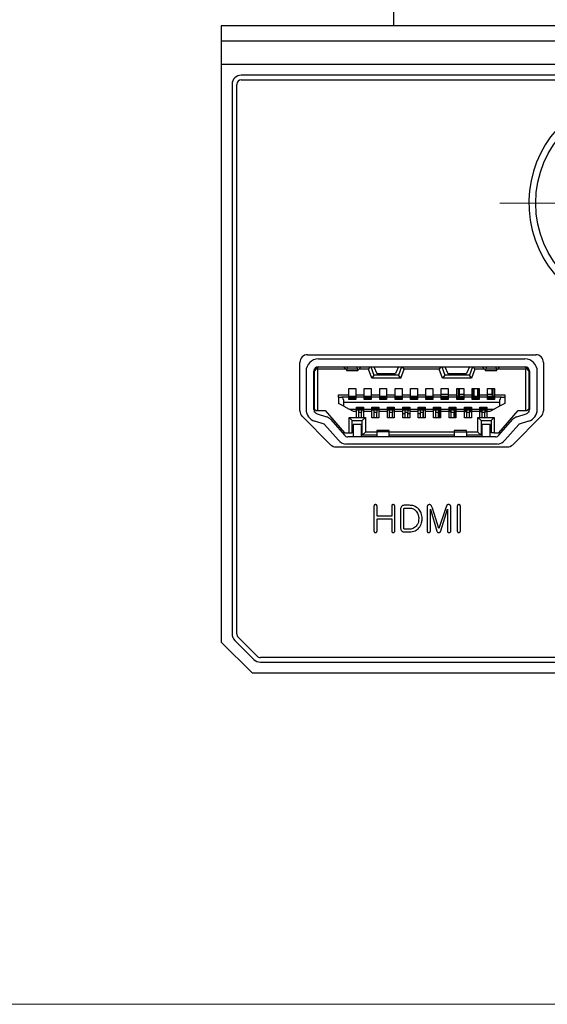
# Model space of a CAD drawing. Header units: millimetres. Extents: x 15756 to 16324, y 1603 to 1933.
# Tile 2 of 48: x 15999 to 16034, y 1603 to 1667. Entities that reach past the tile are written whole.
import ezdxf

# ---------------------------------------------------------------- set-up
doc = ezdxf.new("R2010")
doc.units = ezdxf.units.MM
doc.linetypes.add('CENTERX2', pattern=[20.32, 12.7, -2.54, 2.54, -2.54])

msp = doc.modelspace()

# ---------------------------------------------------------------- linework, layer by layer
at = {"color": 7, "linetype": 'Continuous', "lineweight": 25}
for p, q in [((16023.585, 1670.91), (16023.585, 1666.65)), ((16069.41, 1666.65), (16012.41, 1666.65)), ((16012.41, 1666.65), (16012.41, 1665.65)), ((16069.41, 1665.65), (16012.41, 1665.65)), ((16012.41, 1665.65), (16012.41, 1664.15)), ((16012.41, 1664.15), (16012.41, 1626.65)), ((16069.41, 1664.15), (16012.41, 1664.15)), ((16037.26, 1663.45), (16013.71, 1663.45)), ((16013.71, 1663.15), (16037.26, 1663.15)), ((16013.11, 1662.85), (16013.11, 1627.188)), ((16013.41, 1627.188), (16013.41, 1662.85)), ((16018.01, 1645.307), (16032.81, 1645.307)), ((16017.51, 1641.661), (16017.51, 1644.807)), ((16018.619, 1644.421), (16018.71, 1644.53)), ((16018.71, 1645.03), (16032.11, 1645.03)), ((16018.71, 1644.53), (16032.11, 1644.53)), ((16020.335, 1644.522), (16020.335, 1644.53)), ((16020.515, 1644.347), (16020.335, 1644.522)), ((16020.584, 1644.53), (16020.564, 1644.375)), ((16021.256, 1644.375), (16021.236, 1644.53)), ((16021.485, 1644.522), (16021.305, 1644.347)), ((16021.485, 1644.53), (16021.485, 1644.522)), ((16022.057, 1644.53), (16021.952, 1644.38)), ((16022.11, 1644.53), (16022.31, 1643.98)), ((16022.31, 1644.53), (16022.51, 1644.08)), ((16023.91, 1644.53), (16023.71, 1644.08)), ((16024.11, 1644.53), (16023.91, 1643.98)), ((16024.268, 1644.38), (16024.163, 1644.53)), ((16026.657, 1644.53), (16026.552, 1644.38)), ((16026.71, 1644.53), (16026.91, 1643.98)), ((16026.91, 1644.53), (16027.11, 1644.08)), ((16028.51, 1644.53), (16028.31, 1644.08)), ((16028.71, 1644.53), (16028.51, 1643.98)), ((16028.868, 1644.38), (16028.763, 1644.53)), ((16029.335, 1644.522), (16029.335, 1644.53)), ((16029.335, 1644.522), (16029.515, 1644.347)), ((16029.584, 1644.53), (16029.564, 1644.375)), ((16030.256, 1644.375), (16030.236, 1644.53)), ((16030.305, 1644.347), (16030.485, 1644.522)), ((16030.485, 1644.53), (16030.485, 1644.522)), ((16032.11, 1644.53), (16032.201, 1644.421)), ((16033.31, 1644.807), (16033.31, 1641.661)), ((16017.91, 1644.23), (16017.91, 1641.751)), ((16018.41, 1641.751), (16018.41, 1644.23)), ((16018.46, 1644.23), (16018.619, 1644.421)), ((16018.46, 1644.23), (16018.46, 1644.396)), ((16018.46, 1641.78), (16018.46, 1644.23)), ((16018.66, 1644.38), (16018.619, 1644.421)), ((16018.66, 1644.38), (16018.66, 1641.68)), ((16020.482, 1644.38), (16018.66, 1644.38)), ((16020.538, 1644.28), (16021.282, 1644.28)), ((16021.256, 1644.375), (16020.564, 1644.375)), ((16021.952, 1644.38), (16021.338, 1644.38)), ((16022.17, 1643.78), (16021.952, 1644.38)), ((16022.31, 1643.98), (16022.17, 1643.78)), ((16023.91, 1643.98), (16022.31, 1643.98)), ((16022.51, 1644.08), (16023.71, 1644.08)), ((16024.05, 1643.78), (16023.91, 1643.98)), ((16024.05, 1643.78), (16024.268, 1644.38)), ((16026.552, 1644.38), (16024.268, 1644.38)), ((16026.77, 1643.78), (16026.552, 1644.38)), ((16026.91, 1643.98), (16026.77, 1643.78)), ((16028.51, 1643.98), (16026.91, 1643.98)), ((16027.11, 1644.08), (16028.31, 1644.08)), ((16028.65, 1643.78), (16028.51, 1643.98)), ((16028.868, 1644.38), (16028.65, 1643.78)), ((16029.482, 1644.38), (16028.868, 1644.38)), ((16029.538, 1644.28), (16030.282, 1644.28)), ((16030.256, 1644.375), (16029.564, 1644.375)), ((16032.16, 1644.38), (16030.338, 1644.38)), ((16032.201, 1644.421), (16032.16, 1644.38)), ((16032.16, 1641.68), (16032.16, 1644.38)), ((16032.201, 1644.421), (16032.36, 1644.23)), ((16032.36, 1644.23), (16032.36, 1644.396)), ((16032.36, 1644.23), (16032.36, 1641.78)), ((16032.36, 1644.1), (16032.41, 1644.1)), ((16032.41, 1644.23), (16032.41, 1641.751)), ((16032.91, 1641.751), (16032.91, 1644.23)), ((16018.46, 1643.32), (16018.41, 1643.32)), ((16024.05, 1643.78), (16022.17, 1643.78)), ((16028.65, 1643.78), (16026.77, 1643.78)), ((16032.36, 1643.32), (16032.41, 1643.32)), ((16018.41, 1642.64), (16018.46, 1642.64)), ((16018.46, 1642.63), (16018.41, 1642.63)), ((16020.01, 1642.7), (16020.685, 1642.7)), ((16020.01, 1642.55), (16020.01, 1642.7)), ((16020.685, 1643.11), (16021.135, 1643.11)), ((16020.685, 1642.7), (16020.685, 1643.11)), ((16020.685, 1642.61), (16020.685, 1642.7)), ((16020.685, 1642.61), (16021.135, 1642.61)), ((16020.685, 1642.61), (16020.685, 1642.55)), ((16021.135, 1643.11), (16021.135, 1642.7)), ((16021.135, 1642.7), (16021.135, 1642.61)), ((16021.135, 1642.7), (16021.685, 1642.7)), ((16021.135, 1642.61), (16021.135, 1642.55)), ((16021.685, 1643.11), (16022.135, 1643.11)), ((16021.685, 1642.7), (16021.685, 1643.11)), ((16021.685, 1642.61), (16021.685, 1642.7)), ((16021.685, 1642.61), (16022.135, 1642.61)), ((16021.685, 1642.61), (16021.685, 1642.55)), ((16022.135, 1643.11), (16022.135, 1642.7)), ((16022.135, 1642.7), (16022.135, 1642.61)), ((16022.135, 1642.7), (16022.685, 1642.7)), ((16022.135, 1642.61), (16022.135, 1642.55)), ((16022.685, 1643.11), (16023.135, 1643.11)), ((16022.685, 1642.7), (16022.685, 1643.11)), ((16022.685, 1642.61), (16022.685, 1642.7)), ((16022.685, 1642.61), (16023.135, 1642.61)), ((16022.685, 1642.61), (16022.685, 1642.55)), ((16023.135, 1643.11), (16023.135, 1642.7)), ((16023.135, 1642.7), (16023.135, 1642.61)), ((16023.135, 1642.7), (16023.685, 1642.7)), ((16023.135, 1642.61), (16023.135, 1642.55)), ((16023.685, 1643.11), (16024.135, 1643.11)), ((16023.685, 1642.7), (16023.685, 1643.11)), ((16023.685, 1642.61), (16023.685, 1642.7)), ((16023.685, 1642.61), (16024.135, 1642.61)), ((16023.685, 1642.61), (16023.685, 1642.55)), ((16024.135, 1643.11), (16024.135, 1642.7)), ((16024.135, 1642.7), (16024.135, 1642.61)), ((16024.135, 1642.7), (16024.685, 1642.7)), ((16024.135, 1642.61), (16024.135, 1642.55)), ((16024.685, 1643.11), (16025.135, 1643.11)), ((16024.685, 1642.7), (16024.685, 1643.11)), ((16024.685, 1642.61), (16024.685, 1642.7)), ((16024.685, 1642.61), (16025.135, 1642.61)), ((16024.685, 1642.61), (16024.685, 1642.55)), ((16025.135, 1643.11), (16025.135, 1642.7)), ((16025.135, 1642.7), (16025.135, 1642.61)), ((16025.135, 1642.7), (16025.685, 1642.7)), ((16025.135, 1642.61), (16025.135, 1642.55)), ((16025.685, 1643.11), (16026.135, 1643.11)), ((16025.685, 1642.7), (16025.685, 1643.11)), ((16025.685, 1642.61), (16025.685, 1642.7)), ((16025.685, 1642.61), (16026.135, 1642.61)), ((16025.685, 1642.61), (16025.685, 1642.55)), ((16026.135, 1643.11), (16026.135, 1642.7)), ((16026.135, 1642.7), (16026.135, 1642.61)), ((16026.135, 1642.7), (16026.685, 1642.7)), ((16026.135, 1642.61), (16026.135, 1642.55)), ((16026.685, 1643.11), (16027.135, 1643.11)), ((16026.685, 1642.7), (16026.685, 1643.11)), ((16026.685, 1642.749), (16027.135, 1642.749)), ((16026.685, 1642.61), (16026.685, 1642.7)), ((16026.685, 1642.61), (16027.135, 1642.61)), ((16026.685, 1642.61), (16026.685, 1642.55)), ((16027.135, 1643.11), (16027.135, 1642.7)), ((16027.135, 1642.7), (16027.135, 1642.61)), ((16027.135, 1642.7), (16027.685, 1642.7)), ((16027.135, 1642.61), (16027.135, 1642.55)), ((16027.685, 1643.11), (16028.135, 1643.11)), ((16027.685, 1642.7), (16027.685, 1643.11)), ((16027.685, 1642.61), (16027.685, 1642.7)), ((16027.685, 1642.61), (16028.135, 1642.61)), ((16027.685, 1642.61), (16027.685, 1642.55)), ((16027.785, 1643.11), (16027.785, 1642.61)), ((16027.835, 1643.11), (16027.835, 1642.749)), ((16027.835, 1642.749), (16028.135, 1642.749)), ((16027.835, 1642.749), (16027.835, 1642.61)), ((16028.135, 1643.11), (16028.135, 1642.7)), ((16028.135, 1642.7), (16028.135, 1642.61)), ((16028.135, 1642.7), (16028.685, 1642.7)), ((16028.135, 1642.61), (16028.135, 1642.55)), ((16028.685, 1643.11), (16029.135, 1643.11)), ((16028.685, 1642.7), (16028.685, 1643.11)), ((16028.685, 1642.749), (16028.735, 1642.749)), ((16028.685, 1642.61), (16028.685, 1642.7)), ((16028.685, 1642.61), (16029.135, 1642.61)), ((16028.685, 1642.61), (16028.685, 1642.55)), ((16028.735, 1642.749), (16028.735, 1643.11)), ((16028.735, 1642.749), (16028.735, 1642.61)), ((16028.785, 1643.11), (16028.785, 1642.61)), ((16029.035, 1643.11), (16029.035, 1642.61)), ((16029.085, 1643.11), (16029.085, 1642.749)), ((16029.085, 1642.749), (16029.135, 1642.749)), ((16029.085, 1642.749), (16029.085, 1642.61)), ((16029.135, 1643.11), (16029.135, 1642.7)), ((16029.135, 1642.7), (16029.135, 1642.61)), ((16029.135, 1642.7), (16029.685, 1642.7)), ((16029.135, 1642.61), (16029.135, 1642.55)), ((16029.685, 1643.11), (16030.135, 1643.11)), ((16029.685, 1642.7), (16029.685, 1643.11)), ((16029.685, 1642.749), (16029.985, 1642.749)), ((16029.685, 1642.61), (16029.685, 1642.7)), ((16029.685, 1642.61), (16030.135, 1642.61)), ((16029.685, 1642.61), (16029.685, 1642.55)), ((16029.985, 1642.749), (16029.985, 1643.11)), ((16029.985, 1642.749), (16029.985, 1642.61)), ((16030.035, 1643.11), (16030.035, 1642.61)), ((16030.135, 1643.11), (16030.135, 1642.7)), ((16030.135, 1642.7), (16030.135, 1642.61)), ((16030.135, 1642.7), (16030.81, 1642.7)), ((16030.135, 1642.61), (16030.135, 1642.55)), ((16030.81, 1642.7), (16030.81, 1642.55)), ((16032.36, 1642.64), (16032.41, 1642.64)), ((16032.41, 1642.63), (16032.36, 1642.63)), ((16020.01, 1642.55), (16020.01, 1642.15)), ((16020.01, 1642.55), (16020.237, 1642.55)), ((16020.36, 1641.96), (16020.01, 1642.15)), ((16020.685, 1642.55), (16020.237, 1642.55)), ((16020.36, 1641.96), (16020.36, 1642.2)), ((16030.46, 1642.2), (16020.36, 1642.2)), ((16020.36, 1641.96), (16020.71, 1641.77)), ((16020.685, 1642.41), (16020.685, 1642.55)), ((16020.685, 1642.521), (16021.135, 1642.521)), ((16020.685, 1642.452), (16021.135, 1642.452)), ((16021.135, 1642.44), (16020.685, 1642.44)), ((16021.135, 1642.41), (16020.685, 1642.41)), ((16021.135, 1642.55), (16021.135, 1642.41)), ((16021.685, 1642.55), (16021.135, 1642.55)), ((16021.685, 1642.41), (16021.685, 1642.55)), ((16021.685, 1642.521), (16022.135, 1642.521)), ((16021.685, 1642.452), (16022.135, 1642.452)), ((16022.135, 1642.44), (16021.685, 1642.44)), ((16022.135, 1642.41), (16021.685, 1642.41)), ((16022.135, 1642.55), (16022.135, 1642.41)), ((16022.685, 1642.55), (16022.135, 1642.55)), ((16022.685, 1642.41), (16022.685, 1642.55)), ((16022.685, 1642.521), (16023.135, 1642.521)), ((16022.685, 1642.452), (16023.135, 1642.452)), ((16023.135, 1642.44), (16022.685, 1642.44)), ((16023.135, 1642.41), (16022.685, 1642.41)), ((16023.135, 1642.55), (16023.135, 1642.41)), ((16023.685, 1642.55), (16023.135, 1642.55)), ((16023.685, 1642.41), (16023.685, 1642.55)), ((16023.685, 1642.521), (16024.135, 1642.521)), ((16023.685, 1642.452), (16024.135, 1642.452)), ((16024.135, 1642.44), (16023.685, 1642.44)), ((16024.135, 1642.41), (16023.685, 1642.41)), ((16024.135, 1642.55), (16024.135, 1642.41)), ((16024.685, 1642.55), (16024.135, 1642.55)), ((16024.685, 1642.41), (16024.685, 1642.55)), ((16024.685, 1642.521), (16025.135, 1642.521)), ((16024.685, 1642.452), (16025.135, 1642.452)), ((16025.135, 1642.44), (16024.685, 1642.44)), ((16025.135, 1642.41), (16024.685, 1642.41)), ((16025.135, 1642.55), (16025.135, 1642.41)), ((16025.685, 1642.55), (16025.135, 1642.55)), ((16025.685, 1642.41), (16025.685, 1642.55)), ((16025.685, 1642.521), (16026.135, 1642.521)), ((16025.685, 1642.452), (16026.135, 1642.452)), ((16026.135, 1642.44), (16025.685, 1642.44)), ((16026.135, 1642.41), (16025.685, 1642.41)), ((16026.135, 1642.55), (16026.135, 1642.41)), ((16026.685, 1642.55), (16026.135, 1642.55)), ((16026.685, 1642.41), (16026.685, 1642.55)), ((16026.685, 1642.521), (16027.135, 1642.521)), ((16026.685, 1642.452), (16027.135, 1642.452)), ((16027.135, 1642.44), (16026.685, 1642.44)), ((16027.135, 1642.41), (16026.685, 1642.41)), ((16027.135, 1642.55), (16027.135, 1642.41)), ((16027.685, 1642.55), (16027.135, 1642.55)), ((16027.685, 1642.41), (16027.685, 1642.55)), ((16027.685, 1642.521), (16028.135, 1642.521)), ((16027.685, 1642.452), (16028.135, 1642.452)), ((16028.135, 1642.44), (16027.685, 1642.44)), ((16028.135, 1642.41), (16027.685, 1642.41)), ((16028.135, 1642.55), (16028.135, 1642.41)), ((16028.685, 1642.55), (16028.135, 1642.55)), ((16028.685, 1642.41), (16028.685, 1642.55)), ((16028.685, 1642.521), (16029.135, 1642.521)), ((16028.685, 1642.452), (16029.135, 1642.452)), ((16029.135, 1642.44), (16028.685, 1642.44)), ((16029.135, 1642.41), (16028.685, 1642.41)), ((16029.135, 1642.55), (16029.135, 1642.41)), ((16029.685, 1642.55), (16029.135, 1642.55)), ((16029.685, 1642.41), (16029.685, 1642.55)), ((16029.685, 1642.521), (16030.135, 1642.521)), ((16029.685, 1642.452), (16030.135, 1642.452)), ((16030.135, 1642.44), (16029.685, 1642.44)), ((16030.135, 1642.41), (16029.685, 1642.41)), ((16030.46, 1641.96), (16030.11, 1641.77)), ((16030.135, 1642.55), (16030.135, 1642.41)), ((16030.582, 1642.55), (16030.135, 1642.55)), ((16030.46, 1642.2), (16030.46, 1641.96)), ((16030.81, 1642.15), (16030.46, 1641.96)), ((16030.582, 1642.55), (16030.81, 1642.55)), ((16030.81, 1642.55), (16030.81, 1642.15)), ((16017.656, 1641.308), (16019.498, 1639.466)), ((16018.436, 1641.63), (16018.46, 1641.63)), ((16018.46, 1641.78), (16018.56, 1641.68)), ((16018.46, 1641.586), (16018.46, 1641.78)), ((16018.56, 1641.68), (16018.66, 1641.68)), ((16018.622, 1641.465), (16019.236, 1641.276)), ((16018.66, 1641.68), (16019.16, 1641.68)), ((16019.16, 1641.68), (16020.41, 1640.23)), ((16020.71, 1641.77), (16021.185, 1641.77)), ((16020.986, 1641.62), (16020.71, 1641.77)), ((16021.185, 1641.62), (16020.986, 1641.62)), ((16021.185, 1641.91), (16021.635, 1641.91)), ((16021.185, 1641.77), (16021.185, 1641.91)), ((16021.185, 1641.88), (16021.635, 1641.88)), ((16021.635, 1641.867), (16021.185, 1641.867)), ((16021.635, 1641.799), (16021.185, 1641.799)), ((16021.185, 1641.77), (16021.185, 1641.71)), ((16021.635, 1641.71), (16021.185, 1641.71)), ((16021.185, 1641.62), (16021.185, 1641.71)), ((16021.185, 1641.23), (16021.185, 1641.62)), ((16021.31, 1641.71), (16021.31, 1641.555)), ((16021.51, 1641.555), (16021.31, 1641.555)), ((16021.31, 1641.555), (16021.31, 1641.21)), ((16021.51, 1641.71), (16021.51, 1641.555)), ((16021.51, 1641.21), (16021.51, 1641.555)), ((16021.635, 1641.91), (16021.635, 1641.77)), ((16021.635, 1641.77), (16022.185, 1641.77)), ((16021.635, 1641.71), (16021.635, 1641.77)), ((16021.635, 1641.71), (16021.635, 1641.62)), ((16022.185, 1641.62), (16021.635, 1641.62)), ((16021.635, 1641.62), (16021.635, 1641.23)), ((16022.185, 1641.91), (16022.635, 1641.91)), ((16022.185, 1641.77), (16022.185, 1641.91)), ((16022.185, 1641.88), (16022.635, 1641.88)), ((16022.635, 1641.867), (16022.185, 1641.867)), ((16022.635, 1641.799), (16022.185, 1641.799)), ((16022.185, 1641.77), (16022.185, 1641.71)), ((16022.635, 1641.71), (16022.185, 1641.71)), ((16022.185, 1641.62), (16022.185, 1641.71)), ((16022.185, 1641.21), (16022.185, 1641.62)), ((16022.31, 1641.71), (16022.31, 1641.555)), ((16022.51, 1641.555), (16022.31, 1641.555)), ((16022.31, 1641.555), (16022.31, 1641.21)), ((16022.51, 1641.71), (16022.51, 1641.555)), ((16022.51, 1641.21), (16022.51, 1641.555)), ((16022.635, 1641.91), (16022.635, 1641.77)), ((16022.635, 1641.77), (16023.185, 1641.77)), ((16022.635, 1641.71), (16022.635, 1641.77)), ((16022.635, 1641.71), (16022.635, 1641.62)), ((16023.185, 1641.62), (16022.635, 1641.62)), ((16022.635, 1641.62), (16022.635, 1641.21)), ((16023.185, 1641.91), (16023.635, 1641.91)), ((16023.185, 1641.77), (16023.185, 1641.91)), ((16023.185, 1641.88), (16023.635, 1641.88)), ((16023.635, 1641.867), (16023.185, 1641.867)), ((16023.635, 1641.799), (16023.185, 1641.799)), ((16023.185, 1641.77), (16023.185, 1641.71)), ((16023.635, 1641.71), (16023.185, 1641.71)), ((16023.185, 1641.62), (16023.185, 1641.71)), ((16023.185, 1641.21), (16023.185, 1641.62)), ((16023.31, 1641.71), (16023.31, 1641.555)), ((16023.51, 1641.555), (16023.31, 1641.555)), ((16023.31, 1641.555), (16023.31, 1641.21)), ((16023.51, 1641.71), (16023.51, 1641.555)), ((16023.51, 1641.21), (16023.51, 1641.555)), ((16023.635, 1641.91), (16023.635, 1641.77)), ((16023.635, 1641.77), (16024.185, 1641.77)), ((16023.635, 1641.71), (16023.635, 1641.77)), ((16023.635, 1641.71), (16023.635, 1641.62)), ((16024.185, 1641.62), (16023.635, 1641.62)), ((16023.635, 1641.62), (16023.635, 1641.21)), ((16024.185, 1641.91), (16024.635, 1641.91)), ((16024.185, 1641.77), (16024.185, 1641.91)), ((16024.185, 1641.88), (16024.635, 1641.88)), ((16024.635, 1641.867), (16024.185, 1641.867)), ((16024.635, 1641.799), (16024.185, 1641.799)), ((16024.185, 1641.77), (16024.185, 1641.71)), ((16024.635, 1641.71), (16024.185, 1641.71)), ((16024.185, 1641.62), (16024.185, 1641.71)), ((16024.185, 1641.21), (16024.185, 1641.62)), ((16024.185, 1641.5), (16024.31, 1641.5)), ((16024.31, 1641.71), (16024.31, 1641.555)), ((16024.51, 1641.555), (16024.31, 1641.555)), ((16024.31, 1641.555), (16024.31, 1641.21)), ((16024.51, 1641.71), (16024.51, 1641.555)), ((16024.51, 1641.21), (16024.51, 1641.555)), ((16024.51, 1641.5), (16024.635, 1641.5)), ((16024.635, 1641.91), (16024.635, 1641.77)), ((16024.635, 1641.77), (16025.185, 1641.77)), ((16024.635, 1641.71), (16024.635, 1641.77)), ((16024.635, 1641.71), (16024.635, 1641.62)), ((16025.185, 1641.62), (16024.635, 1641.62)), ((16024.635, 1641.62), (16024.635, 1641.21)), ((16025.185, 1641.91), (16025.635, 1641.91)), ((16025.185, 1641.77), (16025.185, 1641.91)), ((16025.185, 1641.88), (16025.635, 1641.88)), ((16025.635, 1641.867), (16025.185, 1641.867)), ((16025.635, 1641.799), (16025.185, 1641.799)), ((16025.185, 1641.77), (16025.185, 1641.71)), ((16025.635, 1641.71), (16025.185, 1641.71)), ((16025.185, 1641.62), (16025.185, 1641.71)), ((16025.185, 1641.21), (16025.185, 1641.62)), ((16025.185, 1641.5), (16025.31, 1641.5)), ((16025.31, 1641.71), (16025.31, 1641.555)), ((16025.51, 1641.555), (16025.31, 1641.555)), ((16025.31, 1641.555), (16025.31, 1641.21)), ((16025.51, 1641.71), (16025.51, 1641.555)), ((16025.51, 1641.675), (16025.535, 1641.7)), ((16025.51, 1641.21), (16025.51, 1641.555)), ((16025.535, 1641.21), (16025.535, 1641.71)), ((16025.635, 1641.91), (16025.635, 1641.77)), ((16025.635, 1641.77), (16026.185, 1641.77)), ((16025.635, 1641.71), (16025.635, 1641.77)), ((16025.635, 1641.71), (16025.635, 1641.62)), ((16026.185, 1641.62), (16025.635, 1641.62)), ((16025.635, 1641.62), (16025.635, 1641.21)), ((16026.185, 1641.91), (16026.635, 1641.91)), ((16026.185, 1641.77), (16026.185, 1641.91)), ((16026.185, 1641.88), (16026.635, 1641.88)), ((16026.635, 1641.867), (16026.185, 1641.867)), ((16026.635, 1641.799), (16026.185, 1641.799)), ((16026.185, 1641.77), (16026.185, 1641.71)), ((16026.635, 1641.71), (16026.185, 1641.71)), ((16026.185, 1641.62), (16026.185, 1641.71)), ((16026.185, 1641.21), (16026.185, 1641.62)), ((16026.31, 1641.71), (16026.31, 1641.555)), ((16026.51, 1641.555), (16026.31, 1641.555)), ((16026.31, 1641.555), (16026.31, 1641.21)), ((16026.51, 1641.71), (16026.51, 1641.555)), ((16026.51, 1641.21), (16026.51, 1641.555)), ((16026.51, 1641.3), (16026.535, 1641.3)), ((16026.535, 1641.71), (16026.535, 1641.3)), ((16026.602, 1641.21), (16026.535, 1641.3)), ((16026.585, 1641.71), (16026.585, 1641.668)), ((16026.635, 1641.668), (16026.585, 1641.668)), ((16026.585, 1641.668), (16026.585, 1641.6)), ((16026.635, 1641.6), (16026.585, 1641.6)), ((16026.635, 1641.91), (16026.635, 1641.77)), ((16026.635, 1641.77), (16027.185, 1641.77)), ((16026.635, 1641.71), (16026.635, 1641.77)), ((16026.635, 1641.71), (16026.635, 1641.62)), ((16027.185, 1641.62), (16026.635, 1641.62)), ((16026.635, 1641.62), (16026.635, 1641.21)), ((16027.185, 1641.91), (16027.635, 1641.91)), ((16027.185, 1641.77), (16027.185, 1641.91)), ((16027.185, 1641.88), (16027.635, 1641.88)), ((16027.635, 1641.867), (16027.185, 1641.867)), ((16027.635, 1641.799), (16027.185, 1641.799)), ((16027.185, 1641.77), (16027.185, 1641.71)), ((16027.635, 1641.71), (16027.185, 1641.71)), ((16027.185, 1641.62), (16027.185, 1641.71)), ((16027.31, 1641.668), (16027.185, 1641.668)), ((16027.185, 1641.21), (16027.185, 1641.62)), ((16027.31, 1641.6), (16027.185, 1641.6)), ((16027.31, 1641.71), (16027.31, 1641.555)), ((16027.51, 1641.555), (16027.31, 1641.555)), ((16027.31, 1641.555), (16027.31, 1641.21)), ((16027.51, 1641.71), (16027.51, 1641.555)), ((16027.51, 1641.21), (16027.51, 1641.555)), ((16027.51, 1641.267), (16027.535, 1641.3)), ((16027.535, 1641.71), (16027.535, 1641.3)), ((16027.535, 1641.3), (16027.635, 1641.3)), ((16027.635, 1641.91), (16027.635, 1641.77)), ((16027.635, 1641.77), (16028.185, 1641.77)), ((16027.635, 1641.71), (16027.635, 1641.77)), ((16027.635, 1641.71), (16027.635, 1641.62)), ((16028.185, 1641.62), (16027.635, 1641.62)), ((16027.635, 1641.62), (16027.635, 1641.21)), ((16028.185, 1641.91), (16028.635, 1641.91)), ((16028.185, 1641.77), (16028.185, 1641.91)), ((16028.185, 1641.88), (16028.635, 1641.88)), ((16028.635, 1641.867), (16028.185, 1641.867)), ((16028.635, 1641.799), (16028.185, 1641.799)), ((16028.185, 1641.77), (16028.185, 1641.71)), ((16028.635, 1641.71), (16028.185, 1641.71)), ((16028.185, 1641.62), (16028.185, 1641.71)), ((16028.31, 1641.668), (16028.185, 1641.668)), ((16028.185, 1641.21), (16028.185, 1641.62)), ((16028.31, 1641.6), (16028.185, 1641.6)), ((16028.31, 1641.71), (16028.31, 1641.555)), ((16028.51, 1641.555), (16028.31, 1641.555)), ((16028.31, 1641.555), (16028.31, 1641.21)), ((16028.51, 1641.71), (16028.51, 1641.555)), ((16028.635, 1641.668), (16028.51, 1641.668)), ((16028.635, 1641.6), (16028.51, 1641.6)), ((16028.51, 1641.21), (16028.51, 1641.555)), ((16028.635, 1641.91), (16028.635, 1641.77)), ((16028.635, 1641.77), (16029.185, 1641.77)), ((16028.635, 1641.71), (16028.635, 1641.77)), ((16028.635, 1641.71), (16028.635, 1641.62)), ((16029.185, 1641.62), (16028.635, 1641.62)), ((16028.635, 1641.62), (16028.635, 1641.21)), ((16029.185, 1641.91), (16029.635, 1641.91)), ((16029.185, 1641.77), (16029.185, 1641.91)), ((16029.185, 1641.88), (16029.635, 1641.88)), ((16029.635, 1641.867), (16029.185, 1641.867)), ((16029.635, 1641.799), (16029.185, 1641.799)), ((16029.185, 1641.77), (16029.185, 1641.71)), ((16029.635, 1641.71), (16029.185, 1641.71)), ((16029.185, 1641.62), (16029.185, 1641.71)), ((16029.31, 1641.668), (16029.185, 1641.668)), ((16029.185, 1641.23), (16029.185, 1641.62)), ((16029.31, 1641.6), (16029.185, 1641.6)), ((16029.31, 1641.71), (16029.31, 1641.555)), ((16029.51, 1641.555), (16029.31, 1641.555)), ((16029.31, 1641.555), (16029.31, 1641.21)), ((16029.51, 1641.71), (16029.51, 1641.555)), ((16029.635, 1641.668), (16029.51, 1641.668)), ((16029.635, 1641.6), (16029.51, 1641.6)), ((16029.51, 1641.21), (16029.51, 1641.555)), ((16029.635, 1641.91), (16029.635, 1641.77)), ((16029.635, 1641.77), (16030.11, 1641.77)), ((16029.635, 1641.71), (16029.635, 1641.77)), ((16029.635, 1641.71), (16029.635, 1641.62)), ((16029.834, 1641.62), (16029.635, 1641.62)), ((16029.635, 1641.62), (16029.635, 1641.23)), ((16030.11, 1641.77), (16029.834, 1641.62)), ((16030.41, 1640.23), (16031.66, 1641.68)), ((16031.322, 1639.466), (16033.164, 1641.308)), ((16031.583, 1641.276), (16032.198, 1641.465)), ((16031.66, 1641.68), (16032.16, 1641.68)), ((16032.16, 1641.68), (16032.26, 1641.68)), ((16032.36, 1641.78), (16032.26, 1641.68)), ((16032.36, 1641.78), (16032.36, 1641.586)), ((16032.36, 1641.63), (16032.384, 1641.63)), ((16032.369, 1641.6), (16032.36, 1641.6)), ((16019.089, 1640.798), (16018.475, 1640.987)), ((16020.02, 1639.751), (16019.112, 1640.783)), ((16019.488, 1641.113), (16020.395, 1640.082)), ((16020.71, 1640.23), (16020.71, 1641.23)), ((16020.71, 1641.23), (16021.185, 1641.23)), ((16020.71, 1641.23), (16020.91, 1641.03)), ((16020.91, 1641.03), (16021.56, 1641.03)), ((16020.91, 1640.23), (16020.91, 1641.03)), ((16021.51, 1640.78), (16020.96, 1640.78)), ((16020.96, 1640.78), (16020.96, 1639.98)), ((16021.185, 1641.21), (16021.185, 1641.23)), ((16021.635, 1641.21), (16021.185, 1641.21)), ((16021.51, 1639.98), (16021.51, 1640.78)), ((16021.56, 1641.03), (16021.76, 1641.23)), ((16021.56, 1640.08), (16021.56, 1641.03)), ((16021.635, 1641.23), (16021.76, 1641.23)), ((16021.635, 1641.23), (16021.635, 1641.21)), ((16021.76, 1641.23), (16021.76, 1640.28)), ((16022.635, 1641.21), (16022.185, 1641.21)), ((16023.635, 1641.21), (16023.185, 1641.21)), ((16024.635, 1641.21), (16024.185, 1641.21)), ((16025.635, 1641.21), (16025.185, 1641.21)), ((16026.635, 1641.21), (16026.185, 1641.21)), ((16027.635, 1641.21), (16027.185, 1641.21)), ((16028.635, 1641.21), (16028.185, 1641.21)), ((16029.06, 1640.28), (16029.06, 1641.23)), ((16029.06, 1641.23), (16029.26, 1641.03)), ((16029.06, 1641.23), (16029.185, 1641.23)), ((16029.185, 1641.21), (16029.185, 1641.23)), ((16029.635, 1641.21), (16029.185, 1641.21)), ((16029.26, 1641.03), (16029.26, 1640.08)), ((16029.26, 1641.03), (16029.91, 1641.03)), ((16029.86, 1640.78), (16029.31, 1640.78)), ((16029.31, 1640.78), (16029.31, 1639.98)), ((16029.635, 1641.23), (16030.11, 1641.23)), ((16029.635, 1641.23), (16029.635, 1641.21)), ((16029.86, 1639.98), (16029.86, 1640.78)), ((16030.11, 1641.23), (16029.91, 1641.03)), ((16029.91, 1641.03), (16029.91, 1640.23)), ((16030.11, 1641.23), (16030.11, 1640.23)), ((16030.425, 1640.082), (16031.332, 1641.113)), ((16031.708, 1640.783), (16030.8, 1639.751)), ((16032.345, 1640.987), (16031.731, 1640.798)), ((16020.41, 1640.23), (16020.71, 1640.23)), ((16020.71, 1640.23), (16020.91, 1640.23)), ((16021.56, 1640.08), (16021.76, 1640.28)), ((16022.51, 1640.08), (16021.56, 1640.08)), ((16022.51, 1640.28), (16021.76, 1640.28)), ((16023.31, 1640.38), (16022.51, 1640.38)), ((16022.51, 1640.38), (16022.51, 1640.306)), ((16023.31, 1640.306), (16022.51, 1640.306)), ((16022.51, 1640.306), (16022.51, 1639.98)), ((16023.31, 1640.306), (16023.31, 1640.38)), ((16023.31, 1639.98), (16023.31, 1640.306)), ((16027.51, 1640.28), (16023.31, 1640.28)), ((16027.51, 1640.08), (16023.31, 1640.08)), ((16028.31, 1640.38), (16027.51, 1640.38)), ((16027.51, 1640.38), (16027.51, 1640.306)), ((16027.51, 1640.306), (16028.31, 1640.306)), ((16027.51, 1640.306), (16027.51, 1639.98)), ((16028.31, 1640.306), (16028.31, 1640.38)), ((16028.31, 1640.306), (16028.31, 1639.98)), ((16029.06, 1640.28), (16028.31, 1640.28)), ((16029.26, 1640.08), (16028.31, 1640.08)), ((16029.06, 1640.28), (16029.26, 1640.08)), ((16030.11, 1640.23), (16029.91, 1640.23)), ((16030.11, 1640.23), (16030.41, 1640.23)), ((16020.493, 1639.52), (16030.327, 1639.52)), ((16025.85, 1639.98), (16020.621, 1639.98)), ((16025.85, 1639.98), (16025.86, 1639.98)), ((16030.199, 1639.98), (16025.86, 1639.98)), ((16019.851, 1639.32), (16030.969, 1639.32)), ((16022.316, 1635.48), (16022.316, 1633.857)), ((16022.516, 1634.825), (16022.516, 1635.481)), ((16023.468, 1635.481), (16023.468, 1634.825)), ((16023.668, 1633.857), (16023.668, 1635.48)), ((16024.044, 1635.29), (16024.044, 1634.047)), ((16024.244, 1634.061), (16024.244, 1635.277)), ((16024.61, 1635.534), (16024.284, 1635.534)), ((16024.3, 1635.357), (16024.6, 1635.357)), ((16025.773, 1635.443), (16025.773, 1633.857)), ((16025.972, 1635.291), (16026.393, 1633.859)), ((16025.972, 1633.857), (16025.972, 1635.291)), ((16026.102, 1635.337), (16026.055, 1635.483)), ((16026.534, 1634.027), (16026.102, 1635.337)), ((16026.975, 1635.358), (16026.534, 1634.027)), ((16026.66, 1633.869), (16027.08, 1635.291)), ((16027.014, 1635.477), (16026.975, 1635.358)), ((16027.08, 1635.291), (16027.08, 1633.857)), ((16027.302, 1633.857), (16027.302, 1635.445)), ((16027.723, 1635.48), (16027.723, 1633.857)), ((16027.922, 1633.857), (16027.922, 1635.48)), ((16023.468, 1634.825), (16022.516, 1634.825)), ((16022.516, 1634.648), (16023.468, 1634.648)), ((16022.516, 1633.857), (16022.516, 1634.648)), ((16023.468, 1634.648), (16023.468, 1633.857)), ((16024.284, 1633.806), (16024.61, 1633.806)), ((16024.6, 1633.983), (16024.3, 1633.983)), ((16012.41, 1626.65), (16014.41, 1624.65)), ((16013.286, 1626.764), (16014.524, 1625.526)), ((16014.736, 1625.738), (16013.498, 1626.976)), ((16066.872, 1625.65), (16014.948, 1625.65)), ((16014.948, 1625.35), (16066.872, 1625.35)), ((16014.41, 1624.65), (16067.41, 1624.65))]:
    msp.add_line(p, q, dxfattribs=at)
at = {"color": 1, "linetype": 'CENTERX2', "lineweight": 15, "ltscale": 0.5}
msp.add_line((16030.478, 1655.15), (16048.642, 1655.15), dxfattribs=at)
at = {"color": 7, "linetype": 'Continuous', "lineweight": 15}
msp.add_lwpolyline([(16324.244, 1603.141), (15892.194, 1603.141), (15892.194, 1912.687), (16324.244, 1912.687)], dxfattribs=at)
at = {"color": 7, "linetype": 'Continuous', "lineweight": 25}
msp.add_circle((16039.56, 1655.15), 6.75, dxfattribs=at)
for centre, radius, start, end in [((16013.71, 1662.85), 0.6, 90, 180), ((16013.71, 1662.85), 0.3, 90, 180), ((16039.56, 1655.15), 7.2, 107.85846, 72.14154), ((16018.01, 1644.807), 0.5, 90, 180), ((16032.81, 1644.807), 0.5, 0, 90), ((16018.71, 1644.23), 0.8, 90, 180), ((16018.71, 1644.23), 0.3, 90, 180), ((16032.11, 1644.23), 0.8, 0, 90), ((16032.11, 1644.23), 0.3, 0, 90), ((16018.01, 1641.661), 0.5, 180, 225), ((16018.71, 1641.751), 0.8, 180, 252.89727), ((16018.71, 1641.751), 0.3, 180, 252.89727), ((16032.11, 1641.751), 0.3, 287.10273, 0), ((16032.11, 1641.751), 0.8, 287.10273, 0), ((16032.81, 1641.661), 0.5, 315, 0), ((16019.075, 1640.75), 0.05, 41.34778, 72.89727), ((16019.075, 1640.75), 0.55, 41.34778, 72.89727), ((16031.745, 1640.75), 0.55, 107.10273, 138.65222), ((16031.745, 1640.75), 0.05, 107.10273, 138.65222), ((16020.621, 1640.28), 0.3, 221.34778, 270), ((16030.199, 1640.28), 0.3, 270, 318.65222), ((16019.851, 1639.82), 0.5, 225, 270), ((16020.621, 1640.28), 0.8, 221.34778, 257.04032), ((16030.199, 1640.28), 0.8, 282.95968, 318.65222), ((16030.969, 1639.82), 0.5, 270, 315), ((16013.71, 1627.188), 0.6, 180, 225), ((16013.71, 1627.188), 0.3, 180, 225), ((16014.948, 1625.95), 0.6, 225, 270), ((16014.948, 1625.95), 0.3, 225, 270)]:
    msp.add_arc(centre, radius, start, end, dxfattribs=at)
for centre, major_axis, ratio, start_param, end_param in [((16020.538, 1644.98), (0, 0.7), 0.075342, 2.698682, 3.670149), ((16021.282, 1644.98), (0, 0.7), 0.075342, 2.613036, 3.584504), ((16029.538, 1644.98), (0, 0.7), 0.075342, 2.698682, 3.670149), ((16030.282, 1644.98), (0, 0.7), 0.075342, 2.613036, 3.584504), ((16020.237, 1642.2), (0, 0.35), 0.35, -1.570796, 0), ((16030.582, 1642.2), (0, 0.35), 0.35, 0, 1.570796)]:
    msp.add_ellipse(centre, major_axis=major_axis, ratio=ratio, start_param=start_param, end_param=end_param, dxfattribs=at)
for points, knots in [([(16022.342, 1635.553), (16022.333, 1635.541), (16022.318, 1635.519), (16022.317, 1635.492), (16022.316, 1635.48)], [0, 0, 0, 0, 0.558701, 1, 1, 1, 1]), ([(16022.405, 1635.578), (16022.391, 1635.577), (16022.368, 1635.575), (16022.35, 1635.56), (16022.342, 1635.553)], [0, 0, 0, 0, 0.5593688, 1, 1, 1, 1]), ([(16022.48, 1635.554), (16022.467, 1635.562), (16022.444, 1635.577), (16022.417, 1635.578), (16022.405, 1635.578)], [0, 0, 0, 0, 0.558502, 1, 1, 1, 1]), ([(16022.516, 1635.481), (16022.513, 1635.496), (16022.508, 1635.524), (16022.489, 1635.545), (16022.48, 1635.554)], [0, 0, 0, 0, 0.557988, 1, 1, 1, 1]), ([(16023.494, 1635.553), (16023.485, 1635.541), (16023.47, 1635.519), (16023.469, 1635.492), (16023.468, 1635.481)], [0, 0, 0, 0, 0.558514, 1, 1, 1, 1]), ([(16023.557, 1635.578), (16023.544, 1635.577), (16023.52, 1635.575), (16023.502, 1635.56), (16023.494, 1635.553)], [0, 0, 0, 0, 0.559416, 1, 1, 1, 1]), ([(16023.632, 1635.553), (16023.619, 1635.562), (16023.596, 1635.577), (16023.569, 1635.578), (16023.557, 1635.578)], [0, 0, 0, 0, 0.558301, 1, 1, 1, 1]), ([(16023.668, 1635.48), (16023.665, 1635.496), (16023.66, 1635.524), (16023.641, 1635.544), (16023.632, 1635.553)], [0, 0, 0, 0, 0.558176, 1, 1, 1, 1]), ([(16025.889, 1635.578), (16025.871, 1635.575), (16025.841, 1635.569), (16025.817, 1635.548), (16025.807, 1635.539)], [0, 0, 0, 0, 0.559933, 1, 1, 1, 1]), ([(16025.989, 1635.556), (16025.971, 1635.564), (16025.939, 1635.578), (16025.904, 1635.578), (16025.889, 1635.578)], [0, 0, 0, 0, 0.5590549, 1, 1, 1, 1]), ([(16026.055, 1635.483), (16026.045, 1635.499), (16026.029, 1635.529), (16026.001, 1635.548), (16025.989, 1635.556)], [0, 0, 0, 0, 0.558302, 1, 1, 1, 1]), ([(16027.072, 1635.558), (16027.057, 1635.546), (16027.031, 1635.524), (16027.019, 1635.492), (16027.014, 1635.477)], [0, 0, 0, 0, 0.559461, 1, 1, 1, 1]), ([(16027.163, 1635.578), (16027.145, 1635.578), (16027.113, 1635.579), (16027.085, 1635.565), (16027.072, 1635.558)], [0, 0, 0, 0, 0.5594152, 1, 1, 1, 1]), ([(16027.257, 1635.542), (16027.241, 1635.553), (16027.213, 1635.573), (16027.178, 1635.576), (16027.163, 1635.578)], [0, 0, 0, 0, 0.557947, 1, 1, 1, 1]), ([(16027.748, 1635.553), (16027.74, 1635.541), (16027.725, 1635.519), (16027.723, 1635.492), (16027.723, 1635.48)], [0, 0, 0, 0, 0.5586997, 1, 1, 1, 1]), ([(16027.811, 1635.578), (16027.798, 1635.577), (16027.774, 1635.575), (16027.756, 1635.56), (16027.748, 1635.553)], [0, 0, 0, 0, 0.5593688, 1, 1, 1, 1]), ([(16027.886, 1635.553), (16027.874, 1635.562), (16027.851, 1635.577), (16027.823, 1635.578), (16027.811, 1635.578)], [0, 0, 0, 0, 0.558297, 1, 1, 1, 1]), ([(16027.922, 1635.48), (16027.919, 1635.496), (16027.915, 1635.524), (16027.895, 1635.544), (16027.886, 1635.553)], [0, 0, 0, 0, 0.558176, 1, 1, 1, 1]), ([(16024.102, 1635.457), (16024.083, 1635.429), (16024.049, 1635.378), (16024.046, 1635.317), (16024.044, 1635.29)], [0, 0, 0, 0, 0.559213, 1, 1, 1, 1]), ([(16024.284, 1635.534), (16024.245, 1635.531), (16024.175, 1635.525), (16024.125, 1635.478), (16024.102, 1635.457)], [0, 0, 0, 0, 0.559896, 1, 1, 1, 1]), ([(16024.244, 1635.277), (16024.244, 1635.288), (16024.244, 1635.307), (16024.252, 1635.325), (16024.256, 1635.332)], [0, 0, 0, 0, 0.561269, 1, 1, 1, 1]), ([(16024.256, 1635.332), (16024.263, 1635.34), (16024.275, 1635.353), (16024.292, 1635.355), (16024.3, 1635.357)], [0, 0, 0, 0, 0.56065, 1, 1, 1, 1]), ([(16024.6, 1635.357), (16024.7, 1635.348), (16024.878, 1635.333), (16025.006, 1635.209), (16025.062, 1635.155)], [0, 0, 0, 0, 0.559724, 1, 1, 1, 1]), ([(16025.231, 1635.274), (16025.13, 1635.361), (16024.95, 1635.516), (16024.714, 1635.528), (16024.61, 1635.534)], [0, 0, 0, 0, 0.557857, 1, 1, 1, 1]), ([(16025.062, 1635.155), (16025.114, 1635.072), (16025.208, 1634.922), (16025.215, 1634.747), (16025.219, 1634.67)], [0, 0, 0, 0, 0.558592, 1, 1, 1, 1]), ([(16025.44, 1634.67), (16025.431, 1634.794), (16025.415, 1635.015), (16025.287, 1635.195), (16025.231, 1635.274)], [0, 0, 0, 0, 0.559765, 1, 1, 1, 1]), ([(16025.807, 1635.539), (16025.796, 1635.523), (16025.775, 1635.494), (16025.773, 1635.459), (16025.773, 1635.443)], [0, 0, 0, 0, 0.558861, 1, 1, 1, 1]), ([(16027.302, 1635.445), (16027.299, 1635.466), (16027.294, 1635.503), (16027.268, 1635.53), (16027.257, 1635.542)], [0, 0, 0, 0, 0.558747, 1, 1, 1, 1]), ([(16025.219, 1634.67), (16025.213, 1634.571), (16025.202, 1634.395), (16025.105, 1634.25), (16025.062, 1634.186)], [0, 0, 0, 0, 0.560097, 1, 1, 1, 1]), ([(16025.231, 1634.065), (16025.3, 1634.168), (16025.423, 1634.352), (16025.435, 1634.573), (16025.44, 1634.67)], [0, 0, 0, 0, 0.558863, 1, 1, 1, 1]), ([(16022.316, 1633.857), (16022.317, 1633.842), (16022.319, 1633.816), (16022.335, 1633.795), (16022.342, 1633.786)], [0, 0, 0, 0, 0.559959, 1, 1, 1, 1]), ([(16022.342, 1633.786), (16022.352, 1633.778), (16022.371, 1633.764), (16022.394, 1633.762), (16022.405, 1633.761)], [0, 0, 0, 0, 0.55955, 1, 1, 1, 1]), ([(16022.405, 1633.761), (16022.42, 1633.762), (16022.447, 1633.763), (16022.47, 1633.779), (16022.48, 1633.785)], [0, 0, 0, 0, 0.560705, 1, 1, 1, 1]), ([(16022.48, 1633.785), (16022.491, 1633.797), (16022.51, 1633.818), (16022.514, 1633.845), (16022.516, 1633.857)], [0, 0, 0, 0, 0.5608569, 1, 1, 1, 1]), ([(16023.468, 1633.857), (16023.469, 1633.842), (16023.472, 1633.816), (16023.487, 1633.795), (16023.494, 1633.786)], [0, 0, 0, 0, 0.559959, 1, 1, 1, 1]), ([(16023.494, 1633.786), (16023.504, 1633.778), (16023.523, 1633.764), (16023.547, 1633.762), (16023.557, 1633.761)], [0, 0, 0, 0, 0.55955, 1, 1, 1, 1]), ([(16023.557, 1633.761), (16023.572, 1633.762), (16023.6, 1633.763), (16023.622, 1633.779), (16023.632, 1633.785)], [0, 0, 0, 0, 0.560705, 1, 1, 1, 1]), ([(16023.632, 1633.785), (16023.643, 1633.797), (16023.662, 1633.818), (16023.666, 1633.845), (16023.668, 1633.857)], [0, 0, 0, 0, 0.5608569, 1, 1, 1, 1]), ([(16024.044, 1634.047), (16024.047, 1634.013), (16024.052, 1633.953), (16024.087, 1633.903), (16024.102, 1633.882)], [0, 0, 0, 0, 0.559671, 1, 1, 1, 1]), ([(16024.102, 1633.882), (16024.132, 1633.857), (16024.184, 1633.811), (16024.253, 1633.807), (16024.284, 1633.806)], [0, 0, 0, 0, 0.558133, 1, 1, 1, 1]), ([(16024.256, 1634.007), (16024.252, 1634.016), (16024.244, 1634.034), (16024.244, 1634.052), (16024.244, 1634.061)], [0, 0, 0, 0, 0.558214, 1, 1, 1, 1]), ([(16024.3, 1633.983), (16024.295, 1633.983), (16024.285, 1633.984), (16024.27, 1633.992), (16024.261, 1634.001), (16024.256, 1634.007)], [0, 0, 0, 0, 0.279735, 0.560341, 1, 1, 1, 1]), ([(16025.062, 1634.186), (16024.988, 1634.119), (16024.855, 1633.999), (16024.679, 1633.988), (16024.6, 1633.983)], [0, 0, 0, 0, 0.558191, 1, 1, 1, 1]), ([(16024.61, 1633.806), (16024.743, 1633.816), (16024.981, 1633.834), (16025.154, 1633.994), (16025.231, 1634.065)], [0, 0, 0, 0, 0.560058, 1, 1, 1, 1]), ([(16025.773, 1633.857), (16025.774, 1633.842), (16025.776, 1633.816), (16025.791, 1633.795), (16025.798, 1633.786)], [0, 0, 0, 0, 0.55996, 1, 1, 1, 1]), ([(16025.798, 1633.786), (16025.809, 1633.778), (16025.828, 1633.764), (16025.851, 1633.762), (16025.861, 1633.761)], [0, 0, 0, 0, 0.55955, 1, 1, 1, 1]), ([(16025.861, 1633.761), (16025.877, 1633.762), (16025.904, 1633.763), (16025.927, 1633.779), (16025.936, 1633.785)], [0, 0, 0, 0, 0.5607, 1, 1, 1, 1]), ([(16025.936, 1633.785), (16025.947, 1633.797), (16025.967, 1633.817), (16025.97, 1633.845), (16025.972, 1633.857)], [0, 0, 0, 0, 0.560769, 1, 1, 1, 1]), ([(16026.393, 1633.859), (16026.408, 1633.831), (16026.428, 1633.792), (16026.478, 1633.765), (16026.502, 1633.762), (16026.514, 1633.761)], [0, 0, 0, 0, 0.558538, 0.779327, 1, 1, 1, 1]), ([(16026.514, 1633.761), (16026.532, 1633.763), (16026.568, 1633.766), (16026.625, 1633.802), (16026.647, 1633.843), (16026.66, 1633.869)], [0, 0, 0, 0, 0.280433, 0.56079, 1, 1, 1, 1]), ([(16027.08, 1633.857), (16027.081, 1633.842), (16027.083, 1633.814), (16027.102, 1633.794), (16027.109, 1633.785)], [0, 0, 0, 0, 0.5596276, 1, 1, 1, 1]), ([(16027.109, 1633.785), (16027.121, 1633.777), (16027.142, 1633.763), (16027.167, 1633.762), (16027.178, 1633.761)], [0, 0, 0, 0, 0.559341, 1, 1, 1, 1]), ([(16027.178, 1633.761), (16027.195, 1633.762), (16027.224, 1633.763), (16027.25, 1633.778), (16027.261, 1633.784)], [0, 0, 0, 0, 0.56046, 1, 1, 1, 1]), ([(16027.261, 1633.784), (16027.273, 1633.796), (16027.295, 1633.816), (16027.299, 1633.844), (16027.302, 1633.857)], [0, 0, 0, 0, 0.561081, 1, 1, 1, 1]), ([(16027.723, 1633.857), (16027.724, 1633.842), (16027.726, 1633.816), (16027.741, 1633.795), (16027.748, 1633.786)], [0, 0, 0, 0, 0.559955, 1, 1, 1, 1]), ([(16027.748, 1633.786), (16027.759, 1633.778), (16027.778, 1633.764), (16027.801, 1633.762), (16027.811, 1633.761)], [0, 0, 0, 0, 0.55955, 1, 1, 1, 1]), ([(16027.811, 1633.761), (16027.827, 1633.762), (16027.854, 1633.763), (16027.876, 1633.779), (16027.886, 1633.785)], [0, 0, 0, 0, 0.5607, 1, 1, 1, 1]), ([(16027.886, 1633.785), (16027.897, 1633.797), (16027.916, 1633.818), (16027.92, 1633.845), (16027.922, 1633.857)], [0, 0, 0, 0, 0.5608569, 1, 1, 1, 1])]:
    msp.add_open_spline(points, degree=3, knots=knots, dxfattribs=at)

doc.saveas('drawing.dxf')
